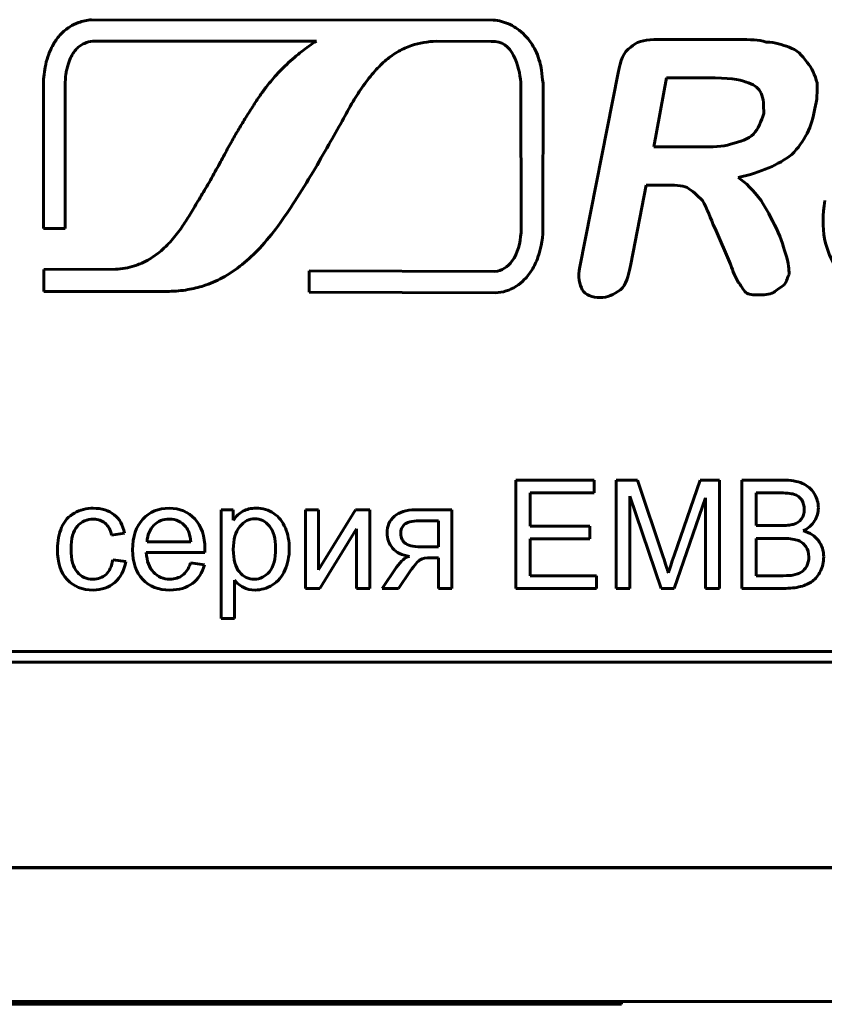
# Model space of a CAD drawing. Header units: millimetres. Extents: x -112 to 98, y -171 to 88.
# Tile 23 of 129: x -42 to -27, y -29 to -11. Entities that reach past the tile are written whole.
import ezdxf

# ---------------------------------------------------------------- set-up
doc = ezdxf.new("R2010")
doc.units = ezdxf.units.MM
doc.linetypes.add('K5LT32768', pattern=[0])

msp = doc.modelspace()

# ---------------------------------------------------------------- linework, layer by layer
at = {"color": 150, "linetype": 'K5LT32768', "lineweight": 60, "true_color": 0x0080ff}
for p, q in [((-33.131, -10.928), (-40.631, -10.922)), ((-33.131, -10.928), (-40.631, -10.922)), ((-40.607, -11.32), (-36.431, -11.322)), ((-40.607, -11.32), (-36.431, -11.322)), ((-34.19, -11.324), (-33.166, -11.328)), ((-34.19, -11.324), (-33.166, -11.328)), ((-28.56, -11.294), (-30.133, -11.294)), ((-28.56, -11.294), (-30.133, -11.294)), ((-30.799, -11.912), (-31.514, -15.535)), ((-30.799, -11.912), (-31.514, -15.535)), ((-41.528, -12.126), (-41.528, -14.82)), ((-41.528, -12.126), (-41.528, -14.82)), ((-32.614, -12.088), (-32.614, -12.093)), ((-32.614, -12.088), (-32.614, -12.093)), ((-32.614, -12.093), (-32.612, -14.903)), ((-32.614, -12.093), (-32.612, -14.903)), ((-32.205, -14.767), (-32.2, -12.106)), ((-32.205, -14.767), (-32.2, -12.106)), ((-29.895, -12.009), (-30.133, -13.296)), ((-29.895, -12.009), (-30.133, -13.296)), ((-28.989, -12.009), (-29.895, -12.009)), ((-28.989, -12.009), (-29.895, -12.009)), ((-41.122, -14.82), (-41.122, -12.136)), ((-41.122, -14.82), (-41.122, -12.136)), ((-30.133, -13.296), (-29.275, -13.296)), ((-30.133, -13.296), (-29.275, -13.296)), ((-30.562, -15.487), (-30.276, -14.011)), ((-30.562, -15.487), (-30.276, -14.011)), ((-30.276, -14.011), (-29.941, -14.011)), ((-30.276, -14.011), (-29.941, -14.011)), ((-41.528, -14.82), (-41.122, -14.82)), ((-41.528, -14.82), (-41.122, -14.82)), ((-28.989, -14.82), (-28.703, -15.487)), ((-28.989, -14.82), (-28.703, -15.487)), ((-40.182, -15.581), (-41.522, -15.584)), ((-40.182, -15.581), (-41.522, -15.584)), ((-41.522, -15.584), (-41.517, -15.993)), ((-41.522, -15.584), (-41.517, -15.993)), ((-33.103, -15.62), (-36.564, -15.61)), ((-36.564, -15.61), (-36.564, -16.01)), ((-33.103, -15.62), (-36.564, -15.61)), ((-36.564, -15.61), (-36.564, -16.01)), ((-41.517, -15.993), (-39.18, -15.993)), ((-41.517, -15.993), (-39.18, -15.993)), ((-36.564, -16.01), (-33.093, -16.019)), ((-36.564, -16.01), (-33.093, -16.019)), ((-32.709, -19.516), (-32.709, -21.537)), ((-31.249, -19.516), (-32.709, -19.516)), ((-32.709, -19.516), (-32.709, -21.537)), ((-31.249, -19.516), (-32.709, -19.516)), ((-31.249, -19.753), (-31.249, -19.516)), ((-31.249, -19.753), (-31.249, -19.516)), ((-30.837, -19.516), (-30.837, -21.537)), ((-30.436, -19.516), (-30.837, -19.516)), ((-30.837, -19.516), (-30.837, -21.537)), ((-30.436, -19.516), (-30.837, -19.516)), ((-29.958, -20.947), (-30.436, -19.516)), ((-29.958, -20.947), (-30.436, -19.516)), ((-29.266, -19.516), (-29.753, -20.922)), ((-29.266, -19.516), (-29.753, -20.922)), ((-28.908, -19.516), (-29.266, -19.516)), ((-28.908, -19.516), (-29.266, -19.516)), ((-28.908, -21.537), (-28.908, -19.516)), ((-28.908, -21.537), (-28.908, -19.516)), ((-27.731, -19.516), (-28.49, -19.516)), ((-28.49, -19.516), (-28.49, -21.537)), ((-27.731, -19.516), (-28.49, -19.516)), ((-28.49, -19.516), (-28.49, -21.537)), ((-32.441, -20.374), (-32.441, -19.753)), ((-32.441, -19.753), (-31.249, -19.753)), ((-32.441, -20.374), (-32.441, -19.753)), ((-32.441, -19.753), (-31.249, -19.753)), ((-30.58, -19.815), (-29.996, -21.537)), ((-30.58, -21.537), (-30.58, -19.815)), ((-30.58, -19.815), (-29.996, -21.537)), ((-30.58, -21.537), (-30.58, -19.815)), ((-29.755, -21.537), (-29.165, -19.846)), ((-29.755, -21.537), (-29.165, -19.846)), ((-29.165, -19.846), (-29.165, -21.537)), ((-29.165, -19.846), (-29.165, -21.537)), ((-28.222, -19.753), (-28.222, -20.366)), ((-27.817, -19.753), (-28.222, -19.753)), ((-28.222, -19.753), (-28.222, -20.366)), ((-27.817, -19.753), (-28.222, -19.753)), ((-38.209, -20.072), (-38.209, -22.098)), ((-37.983, -20.072), (-38.209, -20.072)), ((-38.209, -20.072), (-38.209, -22.098)), ((-37.983, -20.072), (-38.209, -20.072)), ((-37.983, -20.265), (-37.983, -20.072)), ((-37.983, -20.265), (-37.983, -20.072)), ((-36.638, -20.072), (-36.638, -21.537)), ((-36.39, -20.072), (-36.638, -20.072)), ((-36.638, -20.072), (-36.638, -21.537)), ((-36.39, -20.072), (-36.638, -20.072)), ((-35.699, -20.072), (-36.39, -21.189)), ((-36.39, -21.189), (-36.39, -20.072)), ((-35.699, -20.072), (-36.39, -21.189)), ((-36.39, -21.189), (-36.39, -20.072)), ((-35.432, -20.072), (-35.699, -20.072)), ((-35.432, -20.072), (-35.699, -20.072)), ((-35.432, -21.537), (-35.432, -20.072)), ((-35.432, -21.537), (-35.432, -20.072)), ((-33.905, -20.072), (-34.586, -20.072)), ((-33.905, -20.072), (-34.586, -20.072)), ((-33.905, -21.537), (-33.905, -20.072)), ((-33.905, -21.537), (-33.905, -20.072)), ((-34.154, -20.278), (-34.507, -20.278)), ((-34.154, -20.278), (-34.507, -20.278)), ((-34.154, -20.764), (-34.154, -20.278)), ((-34.154, -20.764), (-34.154, -20.278)), ((-31.326, -20.374), (-32.441, -20.374)), ((-31.326, -20.374), (-32.441, -20.374)), ((-31.326, -20.611), (-31.326, -20.374)), ((-31.326, -20.611), (-31.326, -20.374)), ((-28.222, -20.366), (-27.784, -20.366)), ((-28.222, -20.366), (-27.784, -20.366)), ((-40.254, -20.541), (-40.014, -20.504)), ((-40.254, -20.541), (-40.014, -20.504)), ((-36.37, -21.537), (-35.681, -20.427)), ((-36.37, -21.537), (-35.681, -20.427)), ((-35.681, -20.427), (-35.681, -21.537)), ((-35.681, -20.427), (-35.681, -21.537)), ((-39.593, -20.665), (-38.777, -20.665)), ((-39.593, -20.665), (-38.777, -20.665)), ((-34.428, -20.764), (-34.154, -20.764)), ((-34.428, -20.764), (-34.154, -20.764)), ((-32.441, -20.611), (-31.326, -20.611)), ((-32.441, -21.3), (-32.441, -20.611)), ((-32.441, -20.611), (-31.326, -20.611)), ((-32.441, -21.3), (-32.441, -20.611)), ((-28.222, -20.603), (-28.222, -21.3)), ((-27.754, -20.603), (-28.222, -20.603)), ((-28.222, -20.603), (-28.222, -21.3)), ((-27.754, -20.603), (-28.222, -20.603)), ((-39.607, -20.868), (-38.516, -20.868)), ((-39.607, -20.868), (-38.516, -20.868)), ((-39.992, -21.034), (-40.234, -21.001)), ((-39.992, -21.034), (-40.234, -21.001)), ((-38.523, -21.097), (-38.78, -21.063)), ((-38.523, -21.097), (-38.78, -21.063)), ((-34.297, -20.967), (-34.154, -20.967)), ((-34.297, -20.967), (-34.154, -20.967)), ((-34.154, -20.967), (-34.154, -21.537)), ((-34.154, -20.967), (-34.154, -21.537)), ((-34.937, -21.144), (-35.206, -21.537)), ((-34.937, -21.144), (-35.206, -21.537)), ((-34.898, -21.537), (-34.679, -21.218)), ((-34.898, -21.537), (-34.679, -21.218)), ((-31.201, -21.3), (-32.441, -21.3)), ((-31.201, -21.3), (-32.441, -21.3)), ((-31.201, -21.537), (-31.201, -21.3)), ((-31.201, -21.537), (-31.201, -21.3)), ((-28.222, -21.3), (-27.718, -21.3)), ((-28.222, -21.3), (-27.718, -21.3)), ((-37.96, -22.098), (-37.96, -21.384)), ((-37.96, -22.098), (-37.96, -21.384)), ((-36.638, -21.537), (-36.37, -21.537)), ((-36.638, -21.537), (-36.37, -21.537)), ((-35.681, -21.537), (-35.432, -21.537)), ((-35.681, -21.537), (-35.432, -21.537)), ((-35.206, -21.537), (-34.898, -21.537)), ((-35.206, -21.537), (-34.898, -21.537)), ((-34.154, -21.537), (-33.905, -21.537)), ((-34.154, -21.537), (-33.905, -21.537)), ((-32.709, -21.537), (-31.201, -21.537)), ((-32.709, -21.537), (-31.201, -21.537)), ((-30.837, -21.537), (-30.58, -21.537)), ((-30.837, -21.537), (-30.58, -21.537)), ((-29.996, -21.537), (-29.755, -21.537)), ((-29.996, -21.537), (-29.755, -21.537)), ((-29.165, -21.537), (-28.908, -21.537)), ((-29.165, -21.537), (-28.908, -21.537)), ((-28.49, -21.537), (-27.718, -21.537)), ((-28.49, -21.537), (-27.718, -21.537)), ((-38.209, -22.098), (-37.96, -22.098)), ((-38.209, -22.098), (-37.96, -22.098)), ((73.194, -22.715), (-43.956, -22.715)), ((73.194, -22.715), (-43.956, -22.715)), ((-43.956, -22.915), (73.194, -22.915)), ((-43.956, -22.915), (73.194, -22.915)), ((-103.533, -26.75), (90.467, -26.75)), ((-103.533, -26.75), (90.467, -26.75)), ((-12.533, -26.745), (-53.533, -26.745)), ((-12.533, -26.745), (-53.533, -26.745)), ((-30.835, -26.745), (-30.835, -26.75)), ((-30.835, -26.745), (-30.835, -26.75)), ((-30.831, -26.75), (-30.831, -26.745)), ((-30.831, -26.75), (-30.831, -26.745)), ((-30.757, -26.745), (-30.757, -26.75)), ((-30.757, -26.745), (-30.757, -26.75)), ((-103.533, -29.25), (90.467, -29.25)), ((-103.533, -29.25), (90.467, -29.25)), ((-33.273, -29.3), (-78.993, -29.3)), ((-33.273, -29.3), (-78.993, -29.3)), ((-30.733, -29.3), (-33.273, -29.3)), ((-30.733, -29.3), (-33.273, -29.3)), ((-30.733, -29.25), (-30.733, -29.3)), ((-30.733, -29.25), (-30.733, -29.3))]:
    msp.add_line(p, q, dxfattribs=at)
for points, knots in [([(-40.631, -10.922), (-40.714, -10.93), (-40.855, -10.96), (-41.051, -11.056), (-41.21, -11.188), (-41.341, -11.363), (-41.432, -11.558), (-41.505, -11.813), (-41.524, -12.004), (-41.528, -12.126)], [0, 0, 0, 0, 0.150715, 0.260336, 0.390803, 0.521284, 0.654197, 0.777139, 1, 1, 1, 1]), ([(-40.631, -10.922), (-40.714, -10.93), (-40.855, -10.96), (-41.051, -11.056), (-41.21, -11.188), (-41.341, -11.363), (-41.432, -11.558), (-41.505, -11.813), (-41.524, -12.004), (-41.528, -12.126)], [0, 0, 0, 0, 0.150715, 0.260336, 0.390803, 0.521284, 0.654197, 0.777139, 1, 1, 1, 1]), ([(-32.2, -12.106), (-32.212, -12.026), (-32.219, -11.891), (-32.262, -11.7), (-32.319, -11.538), (-32.402, -11.383), (-32.508, -11.241), (-32.646, -11.109), (-32.853, -10.983), (-33.027, -10.937), (-33.131, -10.928)], [0, 0, 0, 0, 0.147284, 0.245254, 0.35624, 0.460363, 0.563058, 0.677815, 0.807732, 1, 1, 1, 1]), ([(-32.2, -12.106), (-32.212, -12.026), (-32.219, -11.891), (-32.262, -11.7), (-32.319, -11.538), (-32.402, -11.383), (-32.508, -11.241), (-32.646, -11.109), (-32.853, -10.983), (-33.027, -10.937), (-33.131, -10.928)], [0, 0, 0, 0, 0.147284, 0.245254, 0.35624, 0.460363, 0.563058, 0.677815, 0.807732, 1, 1, 1, 1]), ([(-41.122, -12.136), (-41.121, -12.07), (-41.114, -11.974), (-41.092, -11.849), (-41.07, -11.763), (-41.042, -11.68), (-41.008, -11.606), (-40.965, -11.533), (-40.911, -11.467), (-40.843, -11.407), (-40.745, -11.349), (-40.661, -11.327), (-40.607, -11.32)], [0, 0, 0, 0, 0.186514, 0.271482, 0.361348, 0.43794, 0.517731, 0.592027, 0.67848, 0.758302, 0.846648, 1, 1, 1, 1]), ([(-41.122, -12.136), (-41.121, -12.07), (-41.114, -11.974), (-41.092, -11.849), (-41.07, -11.763), (-41.042, -11.68), (-41.008, -11.606), (-40.965, -11.533), (-40.911, -11.467), (-40.843, -11.407), (-40.745, -11.349), (-40.661, -11.327), (-40.607, -11.32)], [0, 0, 0, 0, 0.186514, 0.271482, 0.361348, 0.43794, 0.517731, 0.592027, 0.67848, 0.758302, 0.846648, 1, 1, 1, 1]), ([(-36.431, -11.322), (-36.527, -11.38), (-36.665, -11.48), (-36.848, -11.628), (-36.985, -11.752), (-37.115, -11.882), (-37.231, -12.009), (-37.349, -12.151), (-37.473, -12.317), (-37.607, -12.523), (-37.745, -12.739), (-37.879, -12.962), (-38.015, -13.191), (-38.15, -13.446), (-38.307, -13.732), (-38.47, -14.025), (-38.64, -14.304), (-38.789, -14.558), (-38.946, -14.808), (-39.13, -15.046), (-39.354, -15.265), (-39.589, -15.424), (-39.866, -15.541), (-40.062, -15.576), (-40.182, -15.581)], [0, 0, 0, 0, 0.057091, 0.087489, 0.120443, 0.151659, 0.181636, 0.208789, 0.245956, 0.287704, 0.334615, 0.377377, 0.421056, 0.47089, 0.525632, 0.588129, 0.64246, 0.693042, 0.739395, 0.793573, 0.846852, 0.898809, 0.93843, 1, 1, 1, 1]), ([(-36.431, -11.322), (-36.527, -11.38), (-36.665, -11.48), (-36.848, -11.628), (-36.985, -11.752), (-37.115, -11.882), (-37.231, -12.009), (-37.349, -12.151), (-37.473, -12.317), (-37.607, -12.523), (-37.745, -12.739), (-37.879, -12.962), (-38.015, -13.191), (-38.15, -13.446), (-38.307, -13.732), (-38.47, -14.025), (-38.64, -14.304), (-38.789, -14.558), (-38.946, -14.808), (-39.13, -15.046), (-39.354, -15.265), (-39.589, -15.424), (-39.866, -15.541), (-40.062, -15.576), (-40.182, -15.581)], [0, 0, 0, 0, 0.057091, 0.087489, 0.120443, 0.151659, 0.181636, 0.208789, 0.245956, 0.287704, 0.334615, 0.377377, 0.421056, 0.47089, 0.525632, 0.588129, 0.64246, 0.693042, 0.739395, 0.793573, 0.846852, 0.898809, 0.93843, 1, 1, 1, 1]), ([(-39.18, -15.993), (-39.063, -15.991), (-38.845, -15.972), (-38.509, -15.889), (-38.162, -15.74), (-37.808, -15.501), (-37.459, -15.17), (-37.136, -14.768), (-36.813, -14.286), (-36.5, -13.78), (-36.215, -13.277), (-35.966, -12.84), (-35.763, -12.467), (-35.56, -12.153), (-35.356, -11.89), (-35.136, -11.67), (-34.906, -11.508), (-34.593, -11.368), (-34.349, -11.329), (-34.19, -11.324)], [0, 0, 0, 0, 0.049129, 0.090936, 0.143514, 0.205942, 0.26795, 0.343386, 0.420458, 0.509912, 0.591364, 0.661478, 0.719742, 0.768441, 0.817307, 0.858265, 0.897889, 0.933887, 1, 1, 1, 1]), ([(-39.18, -15.993), (-39.063, -15.991), (-38.845, -15.972), (-38.509, -15.889), (-38.162, -15.74), (-37.808, -15.501), (-37.459, -15.17), (-37.136, -14.768), (-36.813, -14.286), (-36.5, -13.78), (-36.215, -13.277), (-35.966, -12.84), (-35.763, -12.467), (-35.56, -12.153), (-35.356, -11.89), (-35.136, -11.67), (-34.906, -11.508), (-34.593, -11.368), (-34.349, -11.329), (-34.19, -11.324)], [0, 0, 0, 0, 0.049129, 0.090936, 0.143514, 0.205942, 0.26795, 0.343386, 0.420458, 0.509912, 0.591364, 0.661478, 0.719742, 0.768441, 0.817307, 0.858265, 0.897889, 0.933887, 1, 1, 1, 1]), ([(-33.093, -16.019), (-32.954, -16.017), (-32.754, -15.951), (-32.538, -15.772), (-32.396, -15.589), (-32.239, -15.258), (-32.2, -14.966), (-32.205, -14.767)], [0, 0, 0, 0, 0.242629, 0.358098, 0.491128, 0.648112, 1, 1, 1, 1]), ([(-33.093, -16.019), (-32.954, -16.017), (-32.754, -15.951), (-32.538, -15.772), (-32.396, -15.589), (-32.239, -15.258), (-32.2, -14.966), (-32.205, -14.767)], [0, 0, 0, 0, 0.242629, 0.358098, 0.491128, 0.648112, 1, 1, 1, 1]), ([(-32.612, -14.903), (-32.628, -15.085), (-32.698, -15.413), (-32.967, -15.617), (-33.103, -15.62)], [0, 0, 0, 0, 0.592334, 1, 1, 1, 1]), ([(-32.612, -14.903), (-32.628, -15.085), (-32.698, -15.413), (-32.967, -15.617), (-33.103, -15.62)], [0, 0, 0, 0, 0.592334, 1, 1, 1, 1]), ([(-31.468, -15.965), (-31.42, -16.059), (-31.277, -16.108), (-30.991, -16.108), (-30.897, -16.059), (-30.753, -15.965)], [0, 0, 0, 0, 0.5, 0.5, 1, 1, 1, 1]), ([(-31.468, -15.965), (-31.42, -16.059), (-31.277, -16.108), (-30.991, -16.108), (-30.897, -16.059), (-30.753, -15.965)], [0, 0, 0, 0, 0.5, 0.5, 1, 1, 1, 1]), ([(-27.372, -19.887), (-27.404, -19.836), (-27.45, -19.8), (-27.57, -19.763), (-27.672, -19.753), (-27.817, -19.753)], [0, 0, 0, 0, 0.5, 0.5, 1, 1, 1, 1]), ([(-27.372, -19.887), (-27.404, -19.836), (-27.45, -19.8), (-27.57, -19.763), (-27.672, -19.753), (-27.817, -19.753)], [0, 0, 0, 0, 0.5, 0.5, 1, 1, 1, 1]), ([(-38.514, -20.802), (-38.514, -20.561), (-38.577, -20.374), (-38.824, -20.107), (-38.984, -20.041), (-39.179, -20.041)], [0, 0, 0, 0, 0.5, 0.5, 1, 1, 1, 1]), ([(-38.514, -20.802), (-38.514, -20.561), (-38.577, -20.374), (-38.824, -20.107), (-38.984, -20.041), (-39.179, -20.041)], [0, 0, 0, 0, 0.5, 0.5, 1, 1, 1, 1]), ([(-27.343, -20.462), (-27.248, -20.415), (-27.178, -20.353), (-27.084, -20.201), (-27.061, -20.119), (-27.061, -20.033)], [0, 0, 0, 0, 0.5, 0.5, 1, 1, 1, 1]), ([(-27.343, -20.462), (-27.248, -20.415), (-27.178, -20.353), (-27.084, -20.201), (-27.061, -20.119), (-27.061, -20.033)], [0, 0, 0, 0, 0.5, 0.5, 1, 1, 1, 1]), ([(-37.861, -20.384), (-37.942, -20.482), (-37.983, -20.625), (-37.983, -20.813), (-37.983, -21.001), (-37.945, -21.14), (-37.869, -21.23)], [0, 0, 0, 0, 0.5, 0.5, 0.5, 1, 1, 1, 1]), ([(-37.861, -20.384), (-37.942, -20.482), (-37.983, -20.625), (-37.983, -20.813), (-37.983, -21.001), (-37.945, -21.14), (-37.869, -21.23)], [0, 0, 0, 0, 0.5, 0.5, 0.5, 1, 1, 1, 1]), ([(-34.507, -20.278), (-34.655, -20.278), (-34.75, -20.301), (-34.836, -20.393), (-34.857, -20.447), (-34.857, -20.509)], [0, 0, 0, 0, 0.5, 0.5, 1, 1, 1, 1]), ([(-34.507, -20.278), (-34.655, -20.278), (-34.75, -20.301), (-34.836, -20.393), (-34.857, -20.447), (-34.857, -20.509)], [0, 0, 0, 0, 0.5, 0.5, 1, 1, 1, 1]), ([(-27.381, -21.235), (-27.34, -21.209), (-27.306, -21.171), (-27.252, -21.073), (-27.239, -21.016), (-27.239, -20.951)], [0, 0, 0, 0, 0.5, 0.5, 1, 1, 1, 1]), ([(-27.381, -21.235), (-27.34, -21.209), (-27.306, -21.171), (-27.252, -21.073), (-27.239, -21.016), (-27.239, -20.951)], [0, 0, 0, 0, 0.5, 0.5, 1, 1, 1, 1])]:
    msp.add_open_spline(points, degree=3, knots=knots, dxfattribs=at)
for points in [[(-33.166, -11.328), (-32.76, -11.298), (-32.649, -11.804), (-32.614, -12.088)], [(-33.166, -11.328), (-32.76, -11.298), (-32.649, -11.804), (-32.614, -12.088)], [(-30.133, -11.294), (-30.324, -11.294), (-30.467, -11.34), (-30.562, -11.437)], [(-30.133, -11.294), (-30.324, -11.294), (-30.467, -11.34), (-30.562, -11.437)], [(-28.036, -11.34), (-28.179, -11.294), (-28.322, -11.294), (-28.56, -11.294)], [(-28.036, -11.34), (-28.179, -11.294), (-28.322, -11.294), (-28.56, -11.294)], [(-27.607, -11.437), (-27.75, -11.388), (-27.845, -11.34), (-28.036, -11.34)], [(-27.607, -11.437), (-27.75, -11.388), (-27.845, -11.34), (-28.036, -11.34)], [(-30.562, -11.437), (-30.705, -11.531), (-30.753, -11.674), (-30.799, -11.912)], [(-30.562, -11.437), (-30.705, -11.531), (-30.753, -11.674), (-30.799, -11.912)], [(-27.273, -11.723), (-27.367, -11.58), (-27.464, -11.483), (-27.607, -11.437)], [(-27.273, -11.723), (-27.367, -11.58), (-27.464, -11.483), (-27.607, -11.437)], [(-27.081, -12.103), (-27.129, -11.96), (-27.175, -11.817), (-27.273, -11.723)], [(-27.081, -12.103), (-27.129, -11.96), (-27.175, -11.817), (-27.273, -11.723)], [(-28.368, -12.103), (-28.465, -12.055), (-28.654, -12.009), (-28.989, -12.009)], [(-28.368, -12.103), (-28.465, -12.055), (-28.654, -12.009), (-28.989, -12.009)], [(-28.131, -12.295), (-28.179, -12.198), (-28.225, -12.152), (-28.368, -12.103)], [(-28.131, -12.295), (-28.179, -12.198), (-28.225, -12.152), (-28.368, -12.103)], [(-27.129, -12.581), (-27.081, -12.438), (-27.081, -12.246), (-27.081, -12.103)], [(-27.129, -12.581), (-27.081, -12.438), (-27.081, -12.246), (-27.081, -12.103)], [(-28.082, -12.675), (-28.082, -12.532), (-28.082, -12.389), (-28.131, -12.295)], [(-28.082, -12.675), (-28.082, -12.532), (-28.082, -12.389), (-28.131, -12.295)], [(-28.274, -13.056), (-28.179, -12.961), (-28.131, -12.818), (-28.082, -12.675)], [(-28.274, -13.056), (-28.179, -12.961), (-28.131, -12.818), (-28.082, -12.675)], [(-27.559, -13.439), (-27.321, -13.199), (-27.175, -12.913), (-27.129, -12.581)], [(-27.559, -13.439), (-27.321, -13.199), (-27.175, -12.913), (-27.129, -12.581)], [(-28.703, -13.247), (-28.511, -13.199), (-28.368, -13.153), (-28.274, -13.056)], [(-28.703, -13.247), (-28.511, -13.199), (-28.368, -13.153), (-28.274, -13.056)], [(-29.275, -13.296), (-29.037, -13.296), (-28.846, -13.296), (-28.703, -13.247)], [(-29.275, -13.296), (-29.037, -13.296), (-28.846, -13.296), (-28.703, -13.247)], [(-28.56, -13.868), (-28.131, -13.771), (-27.796, -13.628), (-27.559, -13.439)], [(-28.56, -13.868), (-28.131, -13.771), (-27.796, -13.628), (-27.559, -13.439)], [(-28.131, -14.297), (-28.274, -14.106), (-28.417, -13.962), (-28.56, -13.868)], [(-28.131, -14.297), (-28.274, -14.106), (-28.417, -13.962), (-28.56, -13.868)], [(-29.941, -14.011), (-29.752, -14.011), (-29.609, -14.011), (-29.512, -14.057)], [(-29.941, -14.011), (-29.752, -14.011), (-29.609, -14.011), (-29.512, -14.057)], [(-29.512, -14.057), (-29.418, -14.106), (-29.323, -14.2), (-29.226, -14.297)], [(-29.512, -14.057), (-29.418, -14.106), (-29.323, -14.2), (-29.226, -14.297)], [(-29.226, -14.297), (-29.132, -14.44), (-29.083, -14.629), (-28.989, -14.82)], [(-29.226, -14.297), (-29.132, -14.44), (-29.083, -14.629), (-28.989, -14.82)], [(-27.845, -14.82), (-27.939, -14.629), (-28.036, -14.44), (-28.131, -14.297)], [(-27.845, -14.82), (-27.939, -14.629), (-28.036, -14.44), (-28.131, -14.297)], [(-26.938, -14.297), (-27.032, -14.82), (-26.938, -15.25), (-26.7, -15.584)], [(-26.938, -14.297), (-27.032, -14.82), (-26.938, -15.25), (-26.7, -15.584)], [(-27.653, -15.344), (-27.702, -15.201), (-27.75, -15.012), (-27.845, -14.82)], [(-27.653, -15.344), (-27.702, -15.201), (-27.75, -15.012), (-27.845, -14.82)], [(-27.607, -15.678), (-27.607, -15.63), (-27.607, -15.535), (-27.653, -15.344)], [(-27.607, -15.678), (-27.607, -15.63), (-27.607, -15.535), (-27.653, -15.344)], [(-31.514, -15.535), (-31.563, -15.727), (-31.514, -15.87), (-31.468, -15.965)], [(-31.514, -15.535), (-31.563, -15.727), (-31.514, -15.87), (-31.468, -15.965)], [(-30.753, -15.965), (-30.656, -15.87), (-30.61, -15.727), (-30.562, -15.487)], [(-30.753, -15.965), (-30.656, -15.87), (-30.61, -15.727), (-30.562, -15.487)], [(-28.703, -15.487), (-28.654, -15.63), (-28.608, -15.727), (-28.56, -15.822)], [(-28.703, -15.487), (-28.654, -15.63), (-28.608, -15.727), (-28.56, -15.822)], [(-27.702, -15.87), (-27.653, -15.822), (-27.653, -15.773), (-27.607, -15.678)], [(-27.702, -15.87), (-27.653, -15.822), (-27.653, -15.773), (-27.607, -15.678)], [(-28.56, -15.822), (-28.511, -15.87), (-28.465, -15.965), (-28.417, -16.013)], [(-28.56, -15.822), (-28.511, -15.87), (-28.465, -15.965), (-28.417, -16.013)], [(-27.893, -16.013), (-27.845, -15.965), (-27.75, -15.916), (-27.702, -15.87)], [(-27.893, -16.013), (-27.845, -15.965), (-27.75, -15.916), (-27.702, -15.87)], [(-28.417, -16.013), (-28.368, -16.059), (-28.274, -16.059), (-28.179, -16.059)], [(-28.417, -16.013), (-28.368, -16.059), (-28.274, -16.059), (-28.179, -16.059)], [(-28.179, -16.059), (-28.082, -16.059), (-27.987, -16.059), (-27.893, -16.013)], [(-28.179, -16.059), (-28.082, -16.059), (-27.987, -16.059), (-27.893, -16.013)], [(-27.359, -19.577), (-27.453, -19.536), (-27.577, -19.516), (-27.731, -19.516)], [(-27.359, -19.577), (-27.453, -19.536), (-27.577, -19.516), (-27.731, -19.516)], [(-27.14, -19.766), (-27.193, -19.681), (-27.266, -19.618), (-27.359, -19.577)], [(-27.14, -19.766), (-27.193, -19.681), (-27.266, -19.618), (-27.359, -19.577)], [(-27.061, -20.033), (-27.061, -19.94), (-27.087, -19.851), (-27.14, -19.766)], [(-27.061, -20.033), (-27.061, -19.94), (-27.087, -19.851), (-27.14, -19.766)], [(-27.324, -20.064), (-27.324, -19.997), (-27.34, -19.938), (-27.372, -19.887)], [(-27.324, -20.064), (-27.324, -19.997), (-27.34, -19.938), (-27.372, -19.887)], [(-40.948, -20.13), (-41.055, -20.189), (-41.134, -20.278), (-41.187, -20.396)], [(-40.948, -20.13), (-41.055, -20.189), (-41.134, -20.278), (-41.187, -20.396)], [(-40.598, -20.041), (-40.724, -20.041), (-40.841, -20.071), (-40.948, -20.13)], [(-40.598, -20.041), (-40.724, -20.041), (-40.841, -20.071), (-40.948, -20.13)], [(-40.208, -20.161), (-40.309, -20.081), (-40.44, -20.041), (-40.598, -20.041)], [(-40.208, -20.161), (-40.309, -20.081), (-40.44, -20.041), (-40.598, -20.041)], [(-40.014, -20.504), (-40.042, -20.356), (-40.107, -20.242), (-40.208, -20.161)], [(-40.014, -20.504), (-40.042, -20.356), (-40.107, -20.242), (-40.208, -20.161)], [(-39.179, -20.041), (-39.381, -20.041), (-39.545, -20.109), (-39.672, -20.245)], [(-39.179, -20.041), (-39.381, -20.041), (-39.545, -20.109), (-39.672, -20.245)], [(-37.802, -20.097), (-37.87, -20.134), (-37.93, -20.19), (-37.983, -20.265)], [(-37.802, -20.097), (-37.87, -20.134), (-37.93, -20.19), (-37.983, -20.265)], [(-37.558, -20.041), (-37.654, -20.041), (-37.735, -20.06), (-37.802, -20.097)], [(-37.558, -20.041), (-37.654, -20.041), (-37.735, -20.06), (-37.802, -20.097)], [(-37.227, -20.138), (-37.323, -20.073), (-37.433, -20.041), (-37.558, -20.041)], [(-37.227, -20.138), (-37.323, -20.073), (-37.433, -20.041), (-37.558, -20.041)], [(-37.011, -20.409), (-37.06, -20.292), (-37.132, -20.201), (-37.227, -20.138)], [(-37.011, -20.409), (-37.06, -20.292), (-37.132, -20.201), (-37.227, -20.138)], [(-34.976, -20.191), (-35.066, -20.27), (-35.111, -20.373), (-35.111, -20.501)], [(-34.976, -20.191), (-35.066, -20.27), (-35.111, -20.373), (-35.111, -20.501)], [(-34.586, -20.072), (-34.756, -20.072), (-34.887, -20.112), (-34.976, -20.191)], [(-34.586, -20.072), (-34.756, -20.072), (-34.887, -20.112), (-34.976, -20.191)], [(-27.375, -20.241), (-27.341, -20.194), (-27.324, -20.135), (-27.324, -20.064)], [(-27.375, -20.241), (-27.341, -20.194), (-27.324, -20.135), (-27.324, -20.064)], [(-41.187, -20.396), (-41.239, -20.514), (-41.265, -20.652), (-41.265, -20.81)], [(-41.187, -20.396), (-41.239, -20.514), (-41.265, -20.652), (-41.265, -20.81)], [(-41.011, -20.803), (-41.011, -20.609), (-40.972, -20.468), (-40.894, -20.378)], [(-41.011, -20.803), (-41.011, -20.609), (-40.972, -20.468), (-40.894, -20.378)], [(-40.894, -20.378), (-40.815, -20.289), (-40.714, -20.244), (-40.588, -20.244)], [(-40.894, -20.378), (-40.815, -20.289), (-40.714, -20.244), (-40.588, -20.244)], [(-40.588, -20.244), (-40.506, -20.244), (-40.435, -20.269), (-40.377, -20.319)], [(-40.588, -20.244), (-40.506, -20.244), (-40.435, -20.269), (-40.377, -20.319)], [(-40.377, -20.319), (-40.318, -20.368), (-40.277, -20.442), (-40.254, -20.541)], [(-40.377, -20.319), (-40.318, -20.368), (-40.277, -20.442), (-40.254, -20.541)], [(-39.672, -20.245), (-39.798, -20.38), (-39.862, -20.571), (-39.862, -20.817)], [(-39.672, -20.245), (-39.798, -20.38), (-39.862, -20.571), (-39.862, -20.817)], [(-39.465, -20.359), (-39.542, -20.435), (-39.585, -20.537), (-39.593, -20.665)], [(-39.465, -20.359), (-39.542, -20.435), (-39.585, -20.537), (-39.593, -20.665)], [(-39.178, -20.244), (-39.292, -20.244), (-39.387, -20.282), (-39.465, -20.359)], [(-39.178, -20.244), (-39.292, -20.244), (-39.387, -20.282), (-39.465, -20.359)], [(-38.871, -20.388), (-38.949, -20.292), (-39.052, -20.244), (-39.178, -20.244)], [(-38.871, -20.388), (-38.949, -20.292), (-39.052, -20.244), (-39.178, -20.244)], [(-38.777, -20.665), (-38.788, -20.542), (-38.819, -20.449), (-38.871, -20.388)], [(-38.777, -20.665), (-38.788, -20.542), (-38.819, -20.449), (-38.871, -20.388)], [(-37.581, -20.236), (-37.687, -20.236), (-37.78, -20.285), (-37.861, -20.384)], [(-37.581, -20.236), (-37.687, -20.236), (-37.78, -20.285), (-37.861, -20.384)], [(-37.307, -20.375), (-37.384, -20.282), (-37.475, -20.236), (-37.581, -20.236)], [(-37.307, -20.375), (-37.384, -20.282), (-37.475, -20.236), (-37.581, -20.236)], [(-37.192, -20.793), (-37.192, -20.606), (-37.23, -20.467), (-37.307, -20.375)], [(-37.192, -20.793), (-37.192, -20.606), (-37.23, -20.467), (-37.307, -20.375)], [(-27.784, -20.366), (-27.666, -20.366), (-27.581, -20.358), (-27.529, -20.342)], [(-27.784, -20.366), (-27.666, -20.366), (-27.581, -20.358), (-27.529, -20.342)], [(-27.529, -20.342), (-27.461, -20.322), (-27.41, -20.288), (-27.375, -20.241)], [(-27.529, -20.342), (-27.461, -20.322), (-27.41, -20.288), (-27.375, -20.241)], [(-36.938, -20.794), (-36.938, -20.654), (-36.962, -20.526), (-37.011, -20.409)], [(-36.938, -20.794), (-36.938, -20.654), (-36.962, -20.526), (-37.011, -20.409)], [(-35.111, -20.501), (-35.111, -20.608), (-35.077, -20.704), (-35.008, -20.787)], [(-35.111, -20.501), (-35.111, -20.608), (-35.077, -20.704), (-35.008, -20.787)], [(-34.857, -20.509), (-34.857, -20.597), (-34.825, -20.661), (-34.762, -20.702)], [(-34.857, -20.509), (-34.857, -20.597), (-34.825, -20.661), (-34.762, -20.702)], [(-27.061, -20.645), (-27.126, -20.558), (-27.22, -20.497), (-27.343, -20.462)], [(-27.061, -20.645), (-27.126, -20.558), (-27.22, -20.497), (-27.343, -20.462)], [(-34.762, -20.702), (-34.7, -20.743), (-34.588, -20.764), (-34.428, -20.764)], [(-34.762, -20.702), (-34.7, -20.743), (-34.588, -20.764), (-34.428, -20.764)], [(-27.458, -20.637), (-27.526, -20.614), (-27.625, -20.603), (-27.754, -20.603)], [(-27.458, -20.637), (-27.526, -20.614), (-27.625, -20.603), (-27.754, -20.603)], [(-27.297, -20.754), (-27.336, -20.698), (-27.39, -20.659), (-27.458, -20.637)], [(-27.297, -20.754), (-27.336, -20.698), (-27.39, -20.659), (-27.458, -20.637)], [(-27.239, -20.951), (-27.239, -20.876), (-27.258, -20.81), (-27.297, -20.754)], [(-27.239, -20.951), (-27.239, -20.876), (-27.258, -20.81), (-27.297, -20.754)], [(-26.962, -20.951), (-26.962, -20.833), (-26.995, -20.731), (-27.061, -20.645)], [(-26.962, -20.951), (-26.962, -20.833), (-26.995, -20.731), (-27.061, -20.645)], [(-41.265, -20.81), (-41.265, -21.054), (-41.205, -21.241), (-41.083, -21.372)], [(-41.265, -20.81), (-41.265, -21.054), (-41.205, -21.241), (-41.083, -21.372)], [(-40.898, -21.231), (-40.973, -21.142), (-41.011, -21), (-41.011, -20.803)], [(-40.898, -21.231), (-40.973, -21.142), (-41.011, -21), (-41.011, -20.803)], [(-39.862, -20.817), (-39.862, -21.054), (-39.799, -21.239), (-39.674, -21.37)], [(-39.862, -20.817), (-39.862, -21.054), (-39.799, -21.239), (-39.674, -21.37)], [(-39.471, -21.237), (-39.553, -21.152), (-39.598, -21.028), (-39.607, -20.868)], [(-39.471, -21.237), (-39.553, -21.152), (-39.598, -21.028), (-39.607, -20.868)], [(-38.516, -20.868), (-38.515, -20.839), (-38.514, -20.817), (-38.514, -20.802)], [(-38.516, -20.868), (-38.515, -20.839), (-38.514, -20.817), (-38.514, -20.802)], [(-37.31, -21.225), (-37.231, -21.132), (-37.192, -20.988), (-37.192, -20.793)], [(-37.31, -21.225), (-37.231, -21.132), (-37.192, -20.988), (-37.192, -20.793)], [(-37.018, -21.197), (-36.965, -21.077), (-36.938, -20.943), (-36.938, -20.794)], [(-37.018, -21.197), (-36.965, -21.077), (-36.938, -20.943), (-36.938, -20.794)], [(-35.008, -20.787), (-34.939, -20.869), (-34.834, -20.921), (-34.692, -20.94)], [(-35.008, -20.787), (-34.939, -20.869), (-34.834, -20.921), (-34.692, -20.94)], [(-34.692, -20.94), (-34.774, -20.955), (-34.855, -21.023), (-34.937, -21.144)], [(-34.692, -20.94), (-34.774, -20.955), (-34.855, -21.023), (-34.937, -21.144)], [(-29.861, -21.246), (-29.881, -21.179), (-29.913, -21.08), (-29.958, -20.947)], [(-29.861, -21.246), (-29.881, -21.179), (-29.913, -21.08), (-29.958, -20.947)], [(-29.753, -20.922), (-29.802, -21.064), (-29.838, -21.172), (-29.861, -21.246)], [(-29.753, -20.922), (-29.802, -21.064), (-29.838, -21.172), (-29.861, -21.246)], [(-27.022, -21.215), (-26.982, -21.134), (-26.962, -21.046), (-26.962, -20.951)], [(-27.022, -21.215), (-26.982, -21.134), (-26.962, -21.046), (-26.962, -20.951)], [(-40.234, -21.001), (-40.252, -21.124), (-40.293, -21.216), (-40.359, -21.275)], [(-40.234, -21.001), (-40.252, -21.124), (-40.293, -21.216), (-40.359, -21.275)], [(-40.196, -21.426), (-40.086, -21.332), (-40.018, -21.201), (-39.992, -21.034)], [(-40.196, -21.426), (-40.086, -21.332), (-40.018, -21.201), (-39.992, -21.034)], [(-38.78, -21.063), (-38.818, -21.168), (-38.868, -21.245), (-38.933, -21.293)], [(-38.78, -21.063), (-38.818, -21.168), (-38.868, -21.245), (-38.933, -21.293)], [(-38.747, -21.444), (-38.638, -21.362), (-38.563, -21.246), (-38.523, -21.097)], [(-38.747, -21.444), (-38.638, -21.362), (-38.563, -21.246), (-38.523, -21.097)], [(-34.679, -21.218), (-34.597, -21.096), (-34.534, -21.024), (-34.492, -21.001)], [(-34.679, -21.218), (-34.597, -21.096), (-34.534, -21.024), (-34.492, -21.001)], [(-34.492, -21.001), (-34.449, -20.978), (-34.384, -20.967), (-34.297, -20.967)], [(-34.492, -21.001), (-34.449, -20.978), (-34.384, -20.967), (-34.297, -20.967)], [(-40.603, -21.365), (-40.724, -21.365), (-40.822, -21.32), (-40.898, -21.231)], [(-40.603, -21.365), (-40.724, -21.365), (-40.822, -21.32), (-40.898, -21.231)], [(-40.359, -21.275), (-40.424, -21.335), (-40.505, -21.365), (-40.603, -21.365)], [(-40.359, -21.275), (-40.424, -21.335), (-40.505, -21.365), (-40.603, -21.365)], [(-39.165, -21.365), (-39.287, -21.365), (-39.389, -21.322), (-39.471, -21.237)], [(-39.165, -21.365), (-39.287, -21.365), (-39.389, -21.322), (-39.471, -21.237)], [(-38.933, -21.293), (-38.997, -21.341), (-39.075, -21.365), (-39.165, -21.365)], [(-38.933, -21.293), (-38.997, -21.341), (-39.075, -21.365), (-39.165, -21.365)], [(-37.869, -21.23), (-37.793, -21.32), (-37.701, -21.365), (-37.592, -21.365)], [(-37.869, -21.23), (-37.793, -21.32), (-37.701, -21.365), (-37.592, -21.365)], [(-37.592, -21.365), (-37.482, -21.365), (-37.388, -21.318), (-37.31, -21.225)], [(-37.592, -21.365), (-37.482, -21.365), (-37.388, -21.318), (-37.31, -21.225)], [(-37.253, -21.472), (-37.15, -21.408), (-37.072, -21.317), (-37.018, -21.197)], [(-37.253, -21.472), (-37.15, -21.408), (-37.072, -21.317), (-37.018, -21.197)], [(-27.718, -21.3), (-27.631, -21.3), (-27.571, -21.296), (-27.535, -21.29)], [(-27.718, -21.3), (-27.631, -21.3), (-27.571, -21.296), (-27.535, -21.29)], [(-27.535, -21.29), (-27.474, -21.279), (-27.422, -21.261), (-27.381, -21.235)], [(-27.535, -21.29), (-27.474, -21.279), (-27.422, -21.261), (-27.381, -21.235)], [(-27.171, -21.403), (-27.112, -21.359), (-27.062, -21.296), (-27.022, -21.215)], [(-27.171, -21.403), (-27.112, -21.359), (-27.062, -21.296), (-27.022, -21.215)], [(-41.083, -21.372), (-40.961, -21.503), (-40.8, -21.568), (-40.6, -21.568)], [(-41.083, -21.372), (-40.961, -21.503), (-40.8, -21.568), (-40.6, -21.568)], [(-40.6, -21.568), (-40.441, -21.568), (-40.305, -21.521), (-40.196, -21.426)], [(-40.6, -21.568), (-40.441, -21.568), (-40.305, -21.521), (-40.196, -21.426)], [(-39.674, -21.37), (-39.549, -21.502), (-39.379, -21.568), (-39.165, -21.568)], [(-39.674, -21.37), (-39.549, -21.502), (-39.379, -21.568), (-39.165, -21.568)], [(-39.165, -21.568), (-38.995, -21.568), (-38.856, -21.527), (-38.747, -21.444)], [(-39.165, -21.568), (-38.995, -21.568), (-38.856, -21.527), (-38.747, -21.444)], [(-37.96, -21.384), (-37.918, -21.437), (-37.864, -21.481), (-37.798, -21.516)], [(-37.96, -21.384), (-37.918, -21.437), (-37.864, -21.481), (-37.798, -21.516)], [(-37.576, -21.568), (-37.463, -21.568), (-37.355, -21.536), (-37.253, -21.472)], [(-37.576, -21.568), (-37.463, -21.568), (-37.355, -21.536), (-37.253, -21.472)], [(-27.392, -21.503), (-27.303, -21.48), (-27.229, -21.447), (-27.171, -21.403)], [(-27.392, -21.503), (-27.303, -21.48), (-27.229, -21.447), (-27.171, -21.403)], [(-37.798, -21.516), (-37.733, -21.55), (-37.659, -21.568), (-37.576, -21.568)], [(-37.798, -21.516), (-37.733, -21.55), (-37.659, -21.568), (-37.576, -21.568)], [(-27.718, -21.537), (-27.59, -21.537), (-27.481, -21.526), (-27.392, -21.503)], [(-27.718, -21.537), (-27.59, -21.537), (-27.481, -21.526), (-27.392, -21.503)]]:
    msp.add_open_spline(points, degree=3, dxfattribs=at)

doc.saveas('drawing.dxf')
